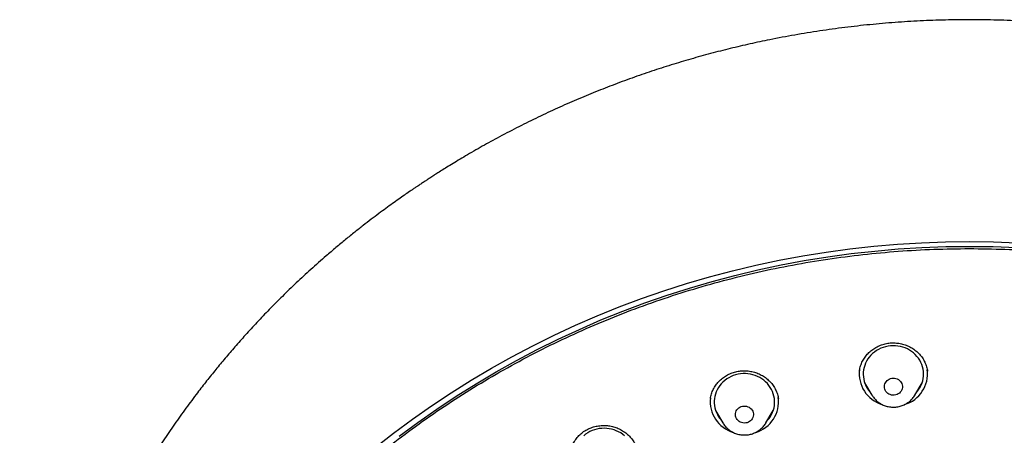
# Model space of a CAD drawing. Header units: millimetres. Extents: x 8 to 789, y 12 to 2370.
# Tile 72 of 85: x 328 to 377, y 2226 to 2246. Entities that reach past the tile are written whole.
import ezdxf

# ---------------------------------------------------------------- set-up
doc = ezdxf.new("R2010")
doc.units = ezdxf.units.MM

msp = doc.modelspace()

# ---------------------------------------------------------------- linework, layer by layer
at = {"color": 7, "linetype": 'Continuous', "lineweight": 30}
for p, q in [((373.488, 2228.824), (373.486, 2228.835)), ((370.367, 2228.244), (370.727, 2227.634)), ((372.866, 2227.634), (373.226, 2228.244)), ((370.734, 2227.622), (370.727, 2227.634)), ((362.965, 2226.86), (363.325, 2226.25)), ((365.464, 2226.25), (365.823, 2226.86))]:
    msp.add_line(p, q, dxfattribs=at)
at = {"color": 7, "linetype": 'Continuous', "lineweight": 30, "flags": 128}
for points in [[(346.053, 2225.024), (346.968, 2225.739), (347.902, 2226.432), (348.855, 2227.101), (349.827, 2227.746), (350.816, 2228.367), (351.823, 2228.964), (352.845, 2229.535), (353.883, 2230.082), (354.936, 2230.602), (356.004, 2231.097), (357.084, 2231.565), (358.177, 2232.006), (359.282, 2232.42), (360.399, 2232.807), (361.525, 2233.167), (362.662, 2233.498), (363.807, 2233.802), (364.96, 2234.077), (366.121, 2234.324), (367.288, 2234.542), (368.46, 2234.731), (369.638, 2234.892), (370.819, 2235.023), (372.004, 2235.126), (373.192, 2235.199), (374.38, 2235.243), (375.57, 2235.257), (376.76, 2235.243), (377.949, 2235.199)], [(347.251, 2225.592), (348.176, 2226.277), (349.12, 2226.94), (350.082, 2227.579), (351.061, 2228.194), (352.058, 2228.784), (353.07, 2229.35), (354.098, 2229.891), (355.141, 2230.407), (356.197, 2230.896), (357.267, 2231.36), (358.349, 2231.797), (359.444, 2232.207), (360.549, 2232.59), (361.664, 2232.946), (362.79, 2233.274), (363.923, 2233.575), (365.065, 2233.847), (366.214, 2234.092), (367.37, 2234.308), (368.531, 2234.495), (369.697, 2234.654), (370.866, 2234.784), (372.04, 2234.885), (373.215, 2234.958), (374.392, 2235.001), (375.57, 2235.016), (376.748, 2235.001), (377.925, 2234.958)], [(372.941, 2227.761), (372.994, 2227.823), (373.065, 2227.919), (373.127, 2228.02), (373.179, 2228.126), (373.223, 2228.235), (373.256, 2228.347), (373.28, 2228.461), (373.293, 2228.577), (373.296, 2228.694), (373.289, 2228.81), (373.272, 2228.925), (373.245, 2229.039), (373.208, 2229.15), (373.161, 2229.258), (373.105, 2229.362), (373.039, 2229.461), (372.966, 2229.555), (372.884, 2229.642), (372.795, 2229.724), (372.699, 2229.797), (372.597, 2229.864), (372.49, 2229.922), (372.378, 2229.971), (372.262, 2230.012), (372.142, 2230.043), (372.021, 2230.066), (371.897, 2230.078), (371.773, 2230.081), (371.65, 2230.075), (371.527, 2230.058), (371.406, 2230.033), (371.288, 2229.998), (371.173, 2229.954), (371.062, 2229.901), (370.957, 2229.84), (370.857, 2229.771), (370.764, 2229.694), (370.677, 2229.61), (370.599, 2229.52), (370.528, 2229.424), (370.466, 2229.323), (370.414, 2229.218), (370.37, 2229.109), (370.337, 2228.997), (370.313, 2228.882), (370.3, 2228.766), (370.297, 2228.65), (370.304, 2228.534), (370.321, 2228.418), (370.348, 2228.305), (370.386, 2228.194), (370.432, 2228.086), (370.489, 2227.982), (370.554, 2227.883), (370.627, 2227.789), (370.652, 2227.761)], [(365.539, 2226.377), (365.544, 2226.383), (365.62, 2226.475), (365.687, 2226.573), (365.745, 2226.676), (365.794, 2226.783), (365.834, 2226.893), (365.864, 2227.006), (365.884, 2227.121), (365.893, 2227.237), (365.893, 2227.354), (365.882, 2227.47), (365.861, 2227.585), (365.83, 2227.697), (365.789, 2227.807), (365.738, 2227.914), (365.679, 2228.016), (365.611, 2228.113), (365.534, 2228.205), (365.449, 2228.29), (365.358, 2228.369), (365.26, 2228.44), (365.155, 2228.503), (365.046, 2228.558), (364.932, 2228.604), (364.815, 2228.641), (364.695, 2228.669), (364.572, 2228.688), (364.449, 2228.697), (364.325, 2228.696), (364.201, 2228.686), (364.079, 2228.666), (363.959, 2228.637), (363.842, 2228.599), (363.729, 2228.551), (363.62, 2228.495), (363.516, 2228.431), (363.419, 2228.359), (363.328, 2228.28), (363.245, 2228.194), (363.169, 2228.101), (363.102, 2228.003), (363.043, 2227.901), (362.994, 2227.794), (362.954, 2227.683), (362.925, 2227.57), (362.905, 2227.455), (362.895, 2227.339), (362.896, 2227.223), (362.907, 2227.107), (362.928, 2226.992), (362.959, 2226.879), (363, 2226.769), (363.05, 2226.663), (363.11, 2226.56), (363.178, 2226.463), (363.25, 2226.377)], [(371.841, 2227.629), (371.772, 2227.627), (371.704, 2227.636), (371.637, 2227.654), (371.575, 2227.681), (371.518, 2227.717), (371.467, 2227.761), (371.424, 2227.812), (371.39, 2227.868), (371.365, 2227.929), (371.351, 2227.992), (371.347, 2228.056), (371.353, 2228.121), (371.37, 2228.184), (371.397, 2228.243), (371.433, 2228.298), (371.478, 2228.348), (371.53, 2228.39), (371.588, 2228.424), (371.652, 2228.45), (371.718, 2228.466), (371.787, 2228.472), (371.856, 2228.469), (371.923, 2228.455), (371.988, 2228.432), (372.047, 2228.4), (372.102, 2228.36), (372.148, 2228.313), (372.187, 2228.259), (372.217, 2228.201), (372.236, 2228.139), (372.246, 2228.075), (372.245, 2228.01), (372.233, 2227.946), (372.211, 2227.885), (372.179, 2227.827), (372.139, 2227.775), (372.09, 2227.729), (372.035, 2227.691), (371.974, 2227.661), (371.909, 2227.64), (371.841, 2227.629)], [(364.525, 2226.261), (364.458, 2226.247), (364.389, 2226.243), (364.32, 2226.249), (364.253, 2226.264), (364.19, 2226.289), (364.131, 2226.323), (364.078, 2226.365), (364.033, 2226.413), (363.996, 2226.468), (363.969, 2226.528), (363.952, 2226.59), (363.944, 2226.655), (363.948, 2226.719), (363.962, 2226.783), (363.986, 2226.843), (364.02, 2226.9), (364.062, 2226.951), (364.112, 2226.995), (364.169, 2227.032), (364.231, 2227.06), (364.297, 2227.079), (364.365, 2227.088), (364.434, 2227.087), (364.502, 2227.076), (364.567, 2227.056), (364.629, 2227.027), (364.685, 2226.989), (364.734, 2226.943), (364.775, 2226.891), (364.807, 2226.834), (364.83, 2226.773), (364.842, 2226.709), (364.844, 2226.645), (364.835, 2226.58), (364.816, 2226.518), (364.787, 2226.459), (364.749, 2226.405), (364.702, 2226.358), (364.649, 2226.317), (364.589, 2226.285), (364.525, 2226.261)], [(358.443, 2225.606), (358.349, 2225.682), (358.248, 2225.75), (358.142, 2225.81), (358.031, 2225.862), (357.916, 2225.905), (357.797, 2225.939), (357.676, 2225.963), (357.553, 2225.978), (357.429, 2225.984), (357.305, 2225.979), (357.182, 2225.966), (357.061, 2225.942), (356.942, 2225.91), (356.826, 2225.868), (356.714, 2225.817), (356.608, 2225.758), (356.506, 2225.691), (356.411, 2225.616)]]:
    msp.add_lwpolyline(points, dxfattribs=at)
at = {"color": 7, "linetype": 'Continuous', "lineweight": 30}
for centre, radius, start, end in [((371.69, 2228.688), 1.59, 172.2763, 253.0137), ((371.893, 2228.694), 1.599, 286.5382, 7.1221), ((364.292, 2227.307), 1.595, 173.3051, 253.324), ((364.495, 2227.308), 1.596, 286.6839, 7.5703)]:
    msp.add_arc(centre, radius, start, end, dxfattribs=at)
for points, knots in [([(422.748, 2204.039), (422.747, 2204.067), (422.744, 2204.117), (422.738, 2204.196), (422.733, 2204.272), (422.729, 2204.341), (422.724, 2204.416), (422.716, 2204.536), (422.705, 2204.703), (422.689, 2204.922), (422.669, 2205.176), (422.643, 2205.474), (422.611, 2205.817), (422.569, 2206.229), (422.515, 2206.705), (422.447, 2207.248), (422.368, 2207.816), (422.277, 2208.409), (422.173, 2209.027), (422.055, 2209.67), (421.922, 2210.337), (421.791, 2210.937), (421.669, 2211.468), (421.558, 2211.922), (421.443, 2212.374), (421.327, 2212.809), (421.217, 2213.208), (421.113, 2213.569), (421.017, 2213.894), (420.927, 2214.19), (420.843, 2214.457), (420.767, 2214.696), (420.699, 2214.906), (420.639, 2215.087), (420.589, 2215.236), (420.549, 2215.355), (420.518, 2215.446), (420.493, 2215.519), (420.469, 2215.587), (420.442, 2215.667), (420.405, 2215.772), (420.356, 2215.911), (420.294, 2216.085), (420.22, 2216.288), (420.139, 2216.507), (420.053, 2216.737), (419.961, 2216.977), (419.864, 2217.228), (419.76, 2217.489), (419.628, 2217.816), (419.463, 2218.213), (419.26, 2218.685), (419.04, 2219.181), (418.817, 2219.667), (418.593, 2220.14), (418.37, 2220.596), (418.136, 2221.06), (417.897, 2221.521), (417.658, 2221.968), (417.422, 2222.398), (417.162, 2222.86), (416.879, 2223.347), (416.575, 2223.856), (416.28, 2224.334), (416.006, 2224.767), (415.752, 2225.157), (415.52, 2225.508), (415.298, 2225.835), (415.088, 2226.14), (414.887, 2226.428), (414.685, 2226.711), (414.474, 2227.002), (414.237, 2227.324), (413.971, 2227.677), (413.674, 2228.064), (413.356, 2228.469), (413.015, 2228.892), (412.654, 2229.329), (412.272, 2229.78), (411.869, 2230.243), (411.441, 2230.721), (410.958, 2231.245), (410.423, 2231.806), (409.846, 2232.391), (409.267, 2232.957), (408.691, 2233.499), (408.12, 2234.019), (407.518, 2234.549), (406.887, 2235.085), (406.227, 2235.624), (405.579, 2236.135), (405.055, 2236.533), (404.657, 2236.829), (404.386, 2237.027), (404.129, 2237.211), (403.892, 2237.38), (403.674, 2237.532), (403.478, 2237.668), (403.307, 2237.785), (403.163, 2237.883), (403.042, 2237.965), (402.947, 2238.029), (402.873, 2238.078), (402.806, 2238.123), (402.721, 2238.179), (402.607, 2238.255), (402.469, 2238.345), (402.31, 2238.448), (402.134, 2238.562), (401.941, 2238.684), (401.74, 2238.811), (401.535, 2238.939), (401.326, 2239.068), (400.991, 2239.272), (400.521, 2239.552), (399.907, 2239.907), (399.262, 2240.266), (398.587, 2240.628), (397.88, 2240.993), (397.158, 2241.35), (396.425, 2241.698), (395.694, 2242.03), (394.962, 2242.348), (394.232, 2242.65), (393.424, 2242.97), (392.536, 2243.302), (391.571, 2243.641), (390.614, 2243.954), (389.667, 2244.242), (388.731, 2244.507), (387.752, 2244.764), (386.727, 2245.011), (385.649, 2245.245), (384.568, 2245.455), (383.412, 2245.653), (382.183, 2245.833), (380.88, 2245.99), (379.572, 2246.113), (378.261, 2246.201), (376.949, 2246.255), (375.655, 2246.274), (374.381, 2246.259), (373.128, 2246.213), (371.876, 2246.136), (370.627, 2246.027), (369.381, 2245.887), (368.137, 2245.716), (366.893, 2245.513), (365.737, 2245.295), (364.67, 2245.068), (363.69, 2244.839), (362.711, 2244.589), (361.733, 2244.318), (360.756, 2244.026), (359.781, 2243.712), (358.803, 2243.374), (357.837, 2243.017), (356.88, 2242.641), (355.934, 2242.245), (354.982, 2241.822), (354.026, 2241.373), (353.067, 2240.896), (352.288, 2240.488), (351.688, 2240.16), (351.265, 2239.923), (350.851, 2239.686), (350.458, 2239.456), (350.096, 2239.24), (349.773, 2239.043), (349.487, 2238.866), (349.237, 2238.708), (349.015, 2238.567), (348.821, 2238.442), (348.664, 2238.34), (348.541, 2238.259), (348.445, 2238.196), (348.357, 2238.138), (348.265, 2238.077), (348.16, 2238.006), (348.039, 2237.925), (347.904, 2237.834), (347.723, 2237.71), (347.493, 2237.551), (347.211, 2237.353), (346.905, 2237.135), (346.575, 2236.896), (346.223, 2236.636), (345.848, 2236.353), (345.452, 2236.048), (345.027, 2235.714), (344.575, 2235.348), (344.1, 2234.954), (343.521, 2234.461), (342.86, 2233.877), (342.135, 2233.207), (341.448, 2232.544), (340.798, 2231.891), (340.184, 2231.248), (339.615, 2230.63), (339.089, 2230.036), (338.601, 2229.467), (338.133, 2228.902), (337.675, 2228.333), (337.179, 2227.694), (336.646, 2226.979), (336.078, 2226.183), (335.517, 2225.359), (334.965, 2224.506), (334.427, 2223.632), (333.906, 2222.739), (333.405, 2221.831), (332.921, 2220.903), (332.488, 2220.021), (332.101, 2219.188), (331.813, 2218.532), (331.587, 2217.995), (331.422, 2217.593), (331.275, 2217.224), (331.149, 2216.899), (331.042, 2216.615), (330.947, 2216.36), (330.864, 2216.133), (330.793, 2215.934), (330.735, 2215.772), (330.692, 2215.646), (330.659, 2215.552), (330.627, 2215.46), (330.589, 2215.347), (330.538, 2215.197), (330.475, 2215.008), (330.4, 2214.778), (330.315, 2214.513), (330.224, 2214.222), (330.13, 2213.915), (330.035, 2213.594), (329.923, 2213.205), (329.794, 2212.742), (329.652, 2212.199), (329.509, 2211.625), (329.367, 2211.02), (329.246, 2210.461), (329.142, 2209.954), (329.055, 2209.507), (328.972, 2209.047), (328.893, 2208.585), (328.821, 2208.135), (328.755, 2207.688), (328.694, 2207.25), (328.64, 2206.822), (328.593, 2206.425), (328.554, 2206.06), (328.52, 2205.725), (328.493, 2205.421), (328.469, 2205.149), (328.451, 2204.908), (328.436, 2204.711), (328.425, 2204.551), (328.415, 2204.398), (328.403, 2204.226), (328.396, 2204.104), (328.392, 2204.039)], [0, 0, 0, 0, 0.0007043, 0.0012781, 0.0017578, 0.0022685, 0.0028166, 0.0034052, 0.0049525, 0.0065238, 0.0082743, 0.0105916, 0.0131624, 0.0159041, 0.0197462, 0.0237832, 0.0280152, 0.0324422, 0.037064, 0.0418808, 0.0468924, 0.0520988, 0.0554712, 0.0589205, 0.0624287, 0.0657648, 0.0688585, 0.0715685, 0.0740605, 0.0763345, 0.0783904, 0.0802283, 0.0818483, 0.0832502, 0.0844342, 0.0853116, 0.0860133, 0.0865578, 0.0870132, 0.0876044, 0.0884173, 0.0894516, 0.0908642, 0.0924875, 0.0942004, 0.0959998, 0.0978858, 0.0998584, 0.1019176, 0.1040633, 0.1076101, 0.1113707, 0.115345, 0.1195331, 0.1231025, 0.1268137, 0.1306638, 0.1344865, 0.1381862, 0.1417629, 0.1452165, 0.1497643, 0.1540794, 0.1581619, 0.1620117, 0.1652524, 0.1683077, 0.1711776, 0.173862, 0.1763609, 0.1788137, 0.1814174, 0.1841733, 0.1875018, 0.1910283, 0.1947528, 0.1986751, 0.2027953, 0.2070345, 0.2114645, 0.2160853, 0.2208967, 0.2268617, 0.2328075, 0.2386157, 0.2442864, 0.2498196, 0.2552154, 0.2614955, 0.2675788, 0.2734652, 0.2791547, 0.2816452, 0.2840715, 0.2863261, 0.2883966, 0.2902831, 0.2919854, 0.2935037, 0.2946812, 0.2957177, 0.296597, 0.2971345, 0.2976062, 0.2983278, 0.2992993, 0.3005205, 0.3018301, 0.3033411, 0.3049967, 0.3066835, 0.3083981, 0.3101407, 0.3119111, 0.3167405, 0.321766, 0.3269876, 0.3324052, 0.3380188, 0.3438284, 0.3494844, 0.3551741, 0.3607968, 0.3663526, 0.3718417, 0.3791452, 0.3863273, 0.393388, 0.4003273, 0.4071453, 0.413842, 0.4215851, 0.4292841, 0.436983, 0.4446818, 0.4538466, 0.463011, 0.4721749, 0.4813383, 0.4905014, 0.4996642, 0.5084105, 0.517157, 0.5259039, 0.5346511, 0.5433989, 0.552152, 0.5609535, 0.5698134, 0.5768156, 0.5838537, 0.5909276, 0.5980373, 0.6051828, 0.6123642, 0.6196022, 0.6269605, 0.6340687, 0.6412897, 0.6486236, 0.6560705, 0.6636304, 0.6713034, 0.6747154, 0.6781493, 0.6815916, 0.6848403, 0.6878279, 0.6905543, 0.6928857, 0.6949848, 0.6968517, 0.6984863, 0.6998887, 0.7008383, 0.7016411, 0.7023204, 0.7030883, 0.7039922, 0.7050247, 0.7061857, 0.7074745, 0.7097021, 0.7121529, 0.7148268, 0.717724, 0.7208443, 0.7241878, 0.7277545, 0.7315445, 0.7357543, 0.7402091, 0.7447646, 0.7520688, 0.7591445, 0.7659918, 0.7726108, 0.7790014, 0.7851637, 0.7907647, 0.7961625, 0.801383, 0.8066438, 0.8119944, 0.8189341, 0.8260193, 0.8332499, 0.8406259, 0.8481471, 0.8556425, 0.8632078, 0.8708428, 0.8785476, 0.8847482, 0.8909933, 0.8942825, 0.8975429, 0.9005536, 0.903003, 0.9052272, 0.907226, 0.9089996, 0.9105478, 0.9118708, 0.912795, 0.9134703, 0.914074, 0.9149312, 0.916107, 0.9175669, 0.9193109, 0.9214421, 0.9236905, 0.926046, 0.9285085, 0.9310781, 0.9349838, 0.9391134, 0.9434669, 0.9480444, 0.9528458, 0.9561108, 0.9594719, 0.9629289, 0.9664499, 0.9698279, 0.9730256, 0.9764407, 0.979623, 0.9825726, 0.9852896, 0.9877738, 0.9900253, 0.9920441, 0.9938302, 0.9953837, 0.9963976, 0.9974343, 0.998626, 1, 1, 1, 1]), ([(372.391, 2150.436), (371.188, 2150.543), (368.783, 2150.756), (365.225, 2151.419), (361.733, 2152.33), (358.358, 2153.498), (355.12, 2154.901), (352.034, 2156.525), (349.093, 2158.371), (346.315, 2160.429), (343.718, 2162.685), (341.317, 2165.126), (339.127, 2167.736), (337.162, 2170.499), (335.434, 2173.399), (333.953, 2176.418), (332.729, 2179.536), (331.769, 2182.735), (331.079, 2185.995), (330.663, 2189.295), (330.524, 2192.617), (330.663, 2195.938), (331.079, 2199.238), (331.769, 2202.498), (332.729, 2205.697), (333.953, 2208.815), (335.434, 2211.834), (337.162, 2214.734), (339.127, 2217.497), (341.317, 2220.108), (343.718, 2222.548), (346.315, 2224.804), (349.093, 2226.862), (352.034, 2228.709), (355.12, 2230.333), (358.332, 2231.724), (361.65, 2232.874), (365.054, 2233.777), (368.523, 2234.425), (372.036, 2234.816), (375.57, 2234.946), (379.105, 2234.816), (382.617, 2234.425), (386.086, 2233.777), (389.49, 2232.874), (392.809, 2231.724), (396.021, 2230.333), (399.107, 2228.709), (402.048, 2226.862), (404.825, 2224.804), (407.423, 2222.548), (409.824, 2220.108), (412.013, 2217.497), (413.979, 2214.734), (415.707, 2211.834), (417.188, 2208.815), (418.412, 2205.697), (419.372, 2202.498), (420.062, 2199.238), (420.478, 2195.938), (420.617, 2192.617), (420.478, 2189.295), (420.062, 2185.995), (419.372, 2182.735), (418.412, 2179.536), (417.188, 2176.418), (415.707, 2173.399), (413.979, 2170.499), (412.013, 2167.736), (409.824, 2165.126), (407.423, 2162.685), (404.825, 2160.429), (402.048, 2158.371), (399.107, 2156.525), (396.021, 2154.901), (392.782, 2153.498), (389.407, 2152.33), (385.915, 2151.419), (382.357, 2150.756), (379.952, 2150.543), (378.75, 2150.436)], [0, 0, 0, 0, 0.013106, 0.026212, 0.039318, 0.052424, 0.065212, 0.078, 0.090788, 0.103576, 0.116364, 0.129151, 0.141939, 0.154727, 0.167515, 0.180303, 0.193091, 0.205879, 0.218667, 0.231454, 0.244242, 0.25703, 0.269818, 0.282606, 0.295394, 0.308182, 0.32097, 0.333758, 0.346545, 0.359333, 0.372121, 0.384909, 0.397697, 0.410485, 0.423273, 0.436061, 0.448848, 0.461636, 0.474424, 0.487212, 0.5, 0.512788, 0.525576, 0.538364, 0.551152, 0.563939, 0.576727, 0.589515, 0.602303, 0.615091, 0.627879, 0.640667, 0.653455, 0.666242, 0.67903, 0.691818, 0.704606, 0.717394, 0.730182, 0.74297, 0.755758, 0.768546, 0.781333, 0.794121, 0.806909, 0.819697, 0.832485, 0.845273, 0.858061, 0.870849, 0.883636, 0.896424, 0.909212, 0.922, 0.934788, 0.947576, 0.960682, 0.973788, 0.986894, 1, 1, 1, 1]), ([(370.107, 2228.843), (370.111, 2228.867), (370.121, 2228.931), (370.147, 2229.033), (370.185, 2229.148), (370.232, 2229.26), (370.287, 2229.368), (370.35, 2229.472), (370.42, 2229.57), (370.498, 2229.662), (370.582, 2229.748), (370.672, 2229.828), (370.77, 2229.902), (370.873, 2229.97), (370.981, 2230.03), (371.094, 2230.083), (371.211, 2230.129), (371.331, 2230.165), (371.453, 2230.194), (371.576, 2230.213), (371.699, 2230.224), (371.823, 2230.226), (371.947, 2230.219), (372.07, 2230.204), (372.193, 2230.181), (372.315, 2230.148), (372.433, 2230.108), (372.549, 2230.059), (372.66, 2230.003), (372.766, 2229.94), (372.866, 2229.869), (372.959, 2229.793), (373.047, 2229.71), (373.128, 2229.621), (373.202, 2229.525), (373.27, 2229.425), (373.33, 2229.319), (373.382, 2229.209), (373.426, 2229.097), (373.46, 2228.982), (373.481, 2228.891), (373.488, 2228.838), (373.49, 2228.824)], [0, 0, 0, 0, 0.016098, 0.042203, 0.068382, 0.094548, 0.120617, 0.146527, 0.172232, 0.197715, 0.222984, 0.24835, 0.273869, 0.299515, 0.325252, 0.351033, 0.376796, 0.402485, 0.428057, 0.453477, 0.47872, 0.503834, 0.529077, 0.554505, 0.580083, 0.605768, 0.631508, 0.657242, 0.682915, 0.708487, 0.733938, 0.759206, 0.784351, 0.809743, 0.835382, 0.86122, 0.887196, 0.913239, 0.939264, 0.965185, 0.99094, 1, 1, 1, 1]), ([(362.705, 2227.46), (362.711, 2227.498), (362.725, 2227.577), (362.756, 2227.692), (362.796, 2227.805), (362.845, 2227.915), (362.902, 2228.019), (362.966, 2228.119), (363.038, 2228.214), (363.118, 2228.305), (363.205, 2228.39), (363.299, 2228.47), (363.399, 2228.542), (363.504, 2228.608), (363.614, 2228.666), (363.727, 2228.716), (363.844, 2228.758), (363.963, 2228.791), (364.083, 2228.816), (364.206, 2228.832), (364.331, 2228.84), (364.456, 2228.839), (364.582, 2228.83), (364.707, 2228.812), (364.83, 2228.786), (364.95, 2228.751), (365.067, 2228.708), (365.18, 2228.657), (365.288, 2228.599), (365.39, 2228.534), (365.488, 2228.461), (365.581, 2228.381), (365.668, 2228.295), (365.749, 2228.203), (365.823, 2228.105), (365.889, 2228.003), (365.946, 2227.896), (365.995, 2227.787), (366.036, 2227.676), (366.066, 2227.563), (366.082, 2227.485), (366.087, 2227.445), (366.087, 2227.443)], [0, 0, 0, 0, 0.025752, 0.05189, 0.077882, 0.103679, 0.129262, 0.154632, 0.180094, 0.205707, 0.231445, 0.25727, 0.283136, 0.308978, 0.334742, 0.360382, 0.385867, 0.411168, 0.43632, 0.461589, 0.487036, 0.512628, 0.538321, 0.564064, 0.589796, 0.615459, 0.641016, 0.666443, 0.691681, 0.716785, 0.742116, 0.767689, 0.793458, 0.819365, 0.845339, 0.871298, 0.897155, 0.922851, 0.94834, 0.973616, 0.998898, 1, 1, 1, 1]), ([(370.552, 2227.931), (370.55, 2227.933), (370.523, 2227.956), (370.499, 2227.981), (370.477, 2228.004)], [0, 0, 0, 0, 0.074916, 1, 1, 1, 1]), ([(373.119, 2228.009), (373.104, 2227.992), (373.079, 2227.966), (373.052, 2227.942), (373.043, 2227.933)], [0, 0, 0, 0, 0.647953, 1, 1, 1, 1]), ([(370.735, 2227.622), (370.746, 2227.604), (370.775, 2227.555), (370.831, 2227.483), (370.9, 2227.405), (370.977, 2227.333), (371.059, 2227.268), (371.148, 2227.211), (371.241, 2227.16), (371.338, 2227.118), (371.439, 2227.084), (371.543, 2227.058), (371.649, 2227.041), (371.755, 2227.033), (371.863, 2227.034), (371.97, 2227.044), (372.075, 2227.063), (372.179, 2227.091), (372.28, 2227.128), (372.377, 2227.172), (372.469, 2227.225), (372.557, 2227.286), (372.639, 2227.353), (372.714, 2227.427), (372.782, 2227.508), (372.833, 2227.577), (372.857, 2227.621), (372.865, 2227.634)], [0, 0, 0, 0, 0.025922, 0.066937, 0.108025, 0.149191, 0.190439, 0.231771, 0.273183, 0.314673, 0.356234, 0.39786, 0.439542, 0.481271, 0.523038, 0.564832, 0.606638, 0.648445, 0.690241, 0.732013, 0.773749, 0.815437, 0.857066, 0.898623, 0.940102, 0.981496, 1, 1, 1, 1]), ([(363.148, 2226.551), (363.144, 2226.554), (363.12, 2226.574), (363.098, 2226.597), (363.08, 2226.616)], [0, 0, 0, 0, 0.1519562, 1, 1, 1, 1]), ([(365.707, 2226.615), (365.692, 2226.599), (365.671, 2226.575), (365.647, 2226.554), (365.639, 2226.548)], [0, 0, 0, 0, 0.680448, 1, 1, 1, 1]), ([(355.734, 2224.759), (355.735, 2224.768), (355.741, 2224.817), (355.761, 2224.903), (355.794, 2225.016), (355.836, 2225.126), (355.887, 2225.233), (355.947, 2225.336), (356.014, 2225.436), (356.09, 2225.531), (356.172, 2225.621), (356.262, 2225.704), (356.357, 2225.782), (356.458, 2225.852), (356.563, 2225.914), (356.673, 2225.968), (356.786, 2226.015), (356.903, 2226.053), (357.024, 2226.083), (357.147, 2226.106), (357.272, 2226.119), (357.398, 2226.125), (357.524, 2226.121), (357.649, 2226.109), (357.773, 2226.088), (357.894, 2226.059), (358.011, 2226.022), (358.125, 2225.977), (358.236, 2225.923), (358.343, 2225.862), (358.447, 2225.793), (358.545, 2225.718), (358.637, 2225.635), (358.723, 2225.547), (358.802, 2225.453), (358.872, 2225.355), (358.935, 2225.254), (358.988, 2225.149), (359.033, 2225.04), (359.071, 2224.928), (359.099, 2224.817), (359.11, 2224.744), (359.115, 2224.71)], [0, 0, 0, 0, 0.006263, 0.032062, 0.057661, 0.083067, 0.108565, 0.13422, 0.160002, 0.185873, 0.211785, 0.237669, 0.263473, 0.28915, 0.314667, 0.339994, 0.365153, 0.390418, 0.415854, 0.441429, 0.467099, 0.492815, 0.518512, 0.544136, 0.569648, 0.595023, 0.620201, 0.645237, 0.670477, 0.695952, 0.721618, 0.747417, 0.77328, 0.799123, 0.824862, 0.850439, 0.875807, 0.900958, 0.926112, 0.951701, 0.977604, 1, 1, 1, 1]), ([(363.323, 2226.254), (363.323, 2226.254), (363.339, 2226.223), (363.379, 2226.166), (363.442, 2226.083), (363.513, 2226.007), (363.591, 2225.936), (363.674, 2225.873), (363.764, 2225.816), (363.858, 2225.767), (363.956, 2225.727), (364.057, 2225.694), (364.161, 2225.67), (364.267, 2225.655), (364.375, 2225.649), (364.482, 2225.652), (364.589, 2225.664), (364.694, 2225.685), (364.797, 2225.714), (364.897, 2225.752), (364.993, 2225.799), (365.085, 2225.853), (365.171, 2225.915), (365.252, 2225.984), (365.326, 2226.059), (365.392, 2226.141), (365.439, 2226.206), (365.461, 2226.246), (365.465, 2226.255)], [0, 0, 0, 0, 0.000264, 0.04086, 0.081519, 0.122252, 0.163064, 0.203957, 0.244933, 0.285988, 0.327119, 0.368319, 0.409582, 0.450899, 0.492261, 0.533658, 0.575078, 0.616509, 0.657939, 0.699354, 0.740745, 0.782096, 0.823398, 0.864638, 0.905807, 0.946896, 0.9879, 1, 1, 1, 1])]:
    msp.add_open_spline(points, degree=3, knots=knots, dxfattribs=at)

doc.saveas('drawing.dxf')
